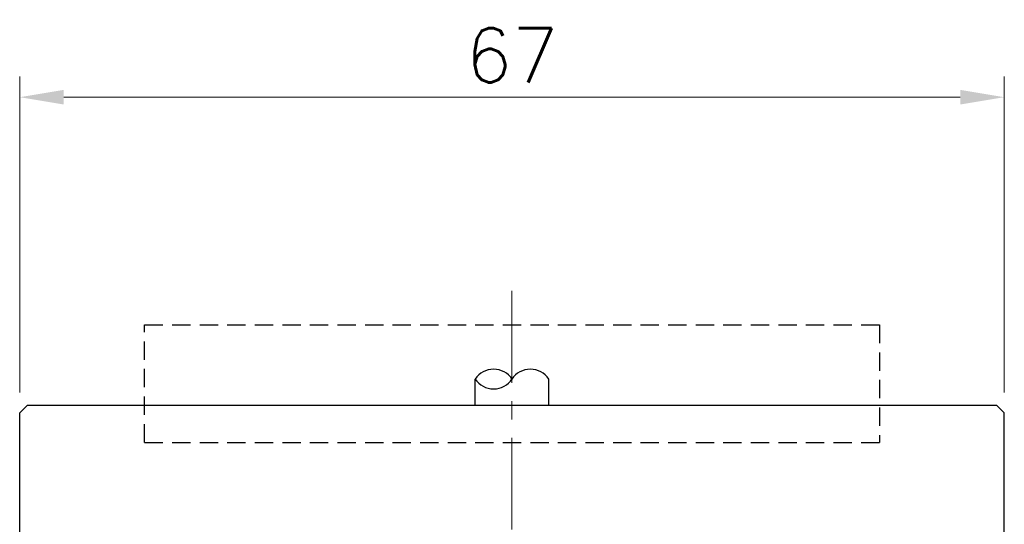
# Model space of a CAD drawing. Header units: inches. Extents: x 0 to 6721, y -3375 to 1330.
# Tile 49 of 196: x 4914 to 4981, y -2991 to -2957. Entities that reach past the tile are written whole.
import ezdxf

# ---------------------------------------------------------------- set-up
doc = ezdxf.new("R2010")
doc.units = ezdxf.units.IN
doc.header["$MEASUREMENT"] = 0
doc.linetypes.add('CENTER', pattern=[2, 1.25, -0.25, 0.25, -0.25])
doc.linetypes.add('HIDDEN', pattern=[0.375, 0.25, -0.125])
for name, color, linetype, lineweight in [('AM_5', 3, 'Continuous', 15), ('AM_7', 4, 'CENTER', 15), ('可見 (ISO)', 7, 'Continuous', 25)]:
    doc.layers.add(name, color=color, linetype=linetype, lineweight=lineweight)
doc.styles.add('尺寸標註', font='romans.shx', dxfattribs={"bigfont": 'CHINESET.SHX'})
doc.dimstyles.new('複本(3) CNS2-1$0', dxfattribs={"dimtxt": 3.7, "dimasz": 3, "dimexe": 1.4, "dimexo": 1.4, "dimgap": 1, "dimtad": 1, "dimtoh": 1, "dimdsep": 46, "dimtxsty": '尺寸標註', "dimcen": 0, "dimclrd": 2, "dimclre": 2, "dimclrt": 3, "dimadec": 0, "dimazin": 2, "dimtp": 0.1, "dimtm": 0.1, "dimtfac": 0.71, "dimtmove": 0, "dimatfit": 0, "dimfxl": 0, "dimlwd": 13, "dimlwe": 13, "dimarcsym": 0})

# ---------------------------------------------------------------- blocks, each defined once
blk = doc.blocks.new('*D458')
at = {"layer": 'AM_5', "color": 2, "lineweight": 13}
for p, q in [((4914.457, -2982.505), (4914.457, -2961.005)), ((4981.457, -2982.505), (4981.457, -2961.005)), ((4917.457, -2962.405), (4978.457, -2962.405))]:
    blk.add_line(p, q, dxfattribs=at)
at = {"layer": 'AM_5', "color": 2}
for points in [[(4917.457, -2961.905), (4917.457, -2962.905), (4914.457, -2962.405)], [(4978.457, -2961.905), (4978.457, -2962.905), (4981.457, -2962.405)]]:
    blk.add_solid(points, dxfattribs=at)
at = {"layer": 'Defpoints', "color": 0}
for p in [(4981.457, -2962.405), (4914.457, -2983.905), (4981.457, -2983.905)]:
    blk.add_point(p, dxfattribs=at)
at = {"layer": 'AM_5', "color": 3, "insert": (4947.957, -2959.555), "char_height": 3.7, "attachment_point": 5, "style": '尺寸標註'}
blk.add_mtext('67', dxfattribs=at)

msp = doc.modelspace()

# ---------------------------------------------------------------- linework, layer by layer
at = {"color": 7, "linetype": 'HIDDEN', "ltscale": 5}
for p, q in [((4922.957, -2985.905), (4922.957, -2977.905)), ((4922.957, -2977.905), (4972.957, -2977.905)), ((4972.957, -2977.905), (4972.957, -2985.905)), ((4922.957, -2985.905), (4972.957, -2985.905))]:
    msp.add_line(p, q, dxfattribs=at)
for centre, start, end in [((4946.707, -2982.424), 33.55731, 146.44269), ((4949.207, -2982.424), 33.55731, 146.44269), ((4946.707, -2980.765), 213.55731, 326.44269)]:
    msp.add_arc(centre, 1.5, start, end)
at = {"layer": 'AM_7', "ltscale": 5}
msp.add_line((4947.957, -2975.595), (4947.957, -3102.405), dxfattribs=at)
at = {"layer": '可見 (ISO)'}
for p, q in [((4945.457, -2983.405), (4945.457, -2981.595)), ((4950.457, -2983.405), (4950.457, -2981.595)), ((4914.957, -2983.405), (4914.457, -2983.905)), ((4980.957, -2983.405), (4914.957, -2983.405)), ((4980.957, -2983.405), (4981.457, -2983.905)), ((4914.457, -2994.905), (4914.457, -2983.905)), ((4981.457, -2994.905), (4981.457, -2983.905))]:
    msp.add_line(p, q, dxfattribs=at)

# ---------------------------------------------------------------- dimensions: what is measured, and where the dimension line sits
at = {"layer": 'AM_5'}
dim = msp.add_linear_dim(base=(4981.457, -2962.405), p1=(4914.457, -2983.905), p2=(4981.457, -2983.905), dimstyle='複本(3) CNS2-1$0', dxfattribs=at)
dim.commit()
dim.dimension.update_dxf_attribs({"geometry": '*D458', "text_midpoint": (4947.957, -2959.555)})

doc.saveas('drawing.dxf')
